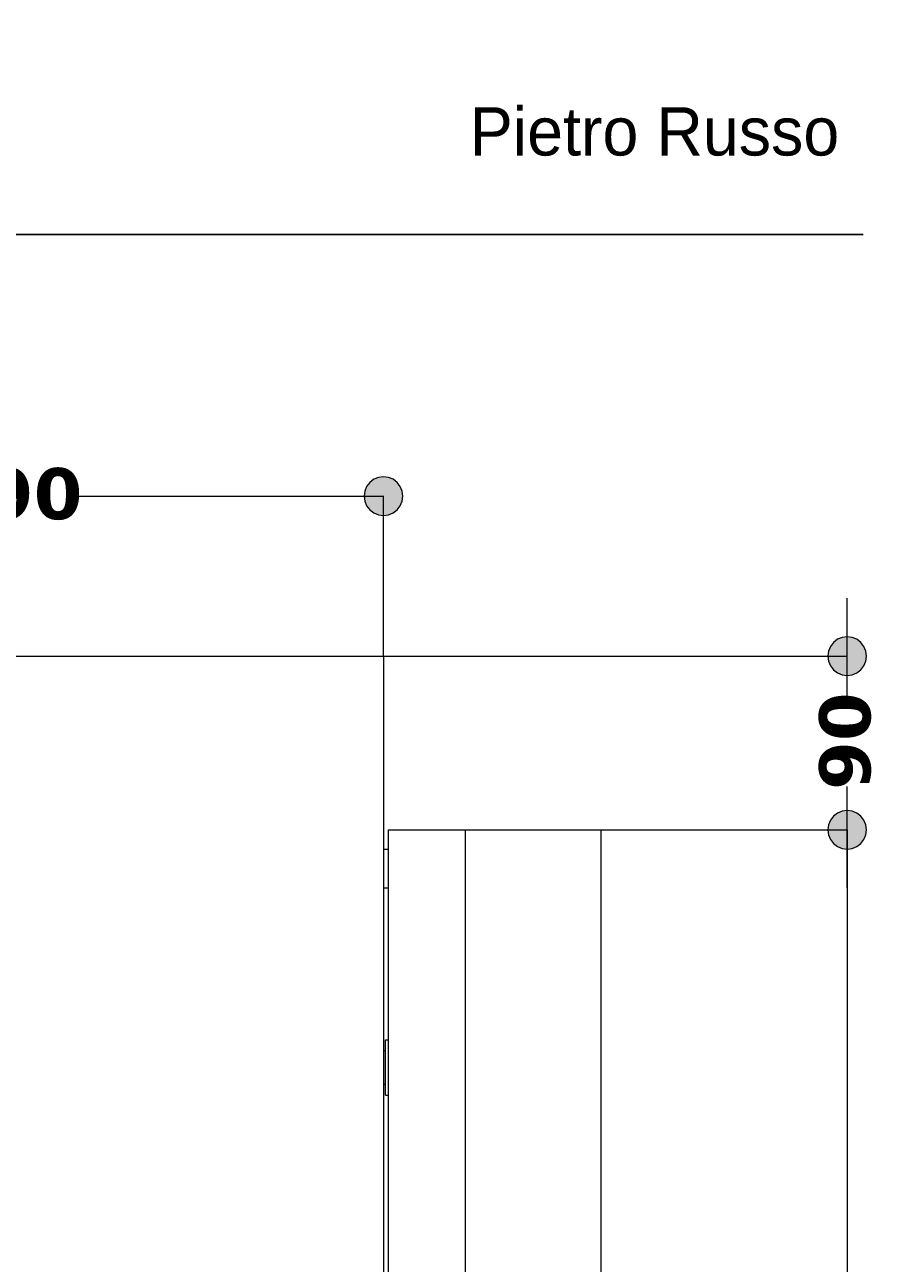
# Model space of a CAD drawing. Header units: millimetres. Extents: x 7 to 196, y -4 to 305.
# Tile 13 of 13: x 149 to 193, y 204 to 268. Entities that reach past the tile are written whole.
import ezdxf

# ---------------------------------------------------------------- set-up
doc = ezdxf.new("R2010")
doc.units = ezdxf.units.MM
doc.header["$MEASUREMENT"] = 0
doc.layers.add('Quote', color=7, linetype='Continuous', lineweight=0)

# ---------------------------------------------------------------- blocks, each defined once
blk = doc.blocks.new('Block_2')
at = {"layer": 'Quote'}
h = blk.add_hatch(color=7, dxfattribs=at)
h.dxf.hatch_style = 2
h.paths.add_polyline_path([(191.602, 227.716), (191.344, 227.682), (191.102, 227.582), (190.896, 227.422), (190.736, 227.216), (190.636, 226.974), (190.602, 226.716), (190.636, 226.458), (190.736, 226.216), (190.896, 226.01), (191.102, 225.85), (191.344, 225.75), (191.602, 225.716), (191.86, 225.75), (192.102, 225.85), (192.308, 226.01), (192.468, 226.216), (192.568, 226.458), (192.602, 226.716), (192.568, 226.974), (192.468, 227.216), (192.308, 227.422), (192.102, 227.582), (191.86, 227.682), (191.602, 227.716)])
h = blk.add_hatch(color=7, dxfattribs=at)
h.dxf.hatch_style = 2
h.paths.add_polyline_path([(191.602, 165.716), (191.86, 165.75), (192.102, 165.85), (192.308, 166.01), (192.468, 166.216), (192.568, 166.458), (192.602, 166.716), (192.568, 166.974), (192.468, 167.216), (192.308, 167.422), (192.102, 167.582), (191.86, 167.682), (191.602, 167.716), (191.344, 167.682), (191.102, 167.582), (190.896, 167.422), (190.736, 167.216), (190.636, 166.974), (190.602, 166.716), (190.636, 166.458), (190.736, 166.216), (190.896, 166.01), (191.102, 165.85), (191.344, 165.75), (191.602, 165.716)])
at = {"layer": 'Quote', "color": 7, "lineweight": 9}
for p, q in [((178.857, 226.716), (191.62, 226.716)), ((191.602, 226.716), (191.602, 200.178)), ((191.602, 193.28), (191.602, 166.716)), ((178.857, 166.716), (191.62, 166.716))]:
    blk.add_line(p, q, dxfattribs=at)
at = {"layer": 'Quote'}
for points in [[(191.602, 227.716), (191.344, 227.682), (191.102, 227.582), (190.896, 227.422), (190.736, 227.216), (190.636, 226.974), (190.602, 226.716), (190.636, 226.458), (190.736, 226.216), (190.896, 226.01), (191.102, 225.85), (191.344, 225.75), (191.602, 225.716), (191.86, 225.75), (192.102, 225.85), (192.308, 226.01), (192.468, 226.216), (192.568, 226.458), (192.602, 226.716), (192.568, 226.974), (192.468, 227.216), (192.308, 227.422), (192.102, 227.582), (191.86, 227.682), (191.602, 227.716)], [(191.602, 165.716), (191.86, 165.75), (192.102, 165.85), (192.308, 166.01), (192.468, 166.216), (192.568, 166.458), (192.602, 166.716), (192.568, 166.974), (192.468, 167.216), (192.308, 167.422), (192.102, 167.582), (191.86, 167.682), (191.602, 167.716), (191.344, 167.682), (191.102, 167.582), (190.896, 167.422), (190.736, 167.216), (190.636, 166.974), (190.602, 166.716), (190.636, 166.458), (190.736, 166.216), (190.896, 166.01), (191.102, 165.85), (191.344, 165.75), (191.602, 165.716)]]:
    blk.add_lwpolyline(points, dxfattribs=at)
at = {"layer": 'Quote', "insert": (192.852, 193.066), "char_height": 0.2, "attachment_point": 7, "rotation": 90}
blk.add_mtext('\\C7;\\FVerdana Bold|b1|i0|c1;\\H2.647527;\\W1.000000;600', dxfattribs=at)
blk = doc.blocks.new('Block_3')
at = {"layer": 'Quote'}
h = blk.add_hatch(color=7, dxfattribs=at)
h.dxf.hatch_style = 2
h.paths.add_polyline_path([(191.602, 234.716), (191.86, 234.75), (192.102, 234.85), (192.308, 235.01), (192.468, 235.216), (192.568, 235.458), (192.602, 235.716), (192.568, 235.974), (192.468, 236.216), (192.308, 236.422), (192.102, 236.582), (191.86, 236.682), (191.602, 236.716), (191.344, 236.682), (191.102, 236.582), (190.896, 236.422), (190.736, 236.216), (190.636, 235.974), (190.602, 235.716), (190.636, 235.458), (190.736, 235.216), (190.896, 235.01), (191.102, 234.85), (191.344, 234.75), (191.602, 234.716)])
h = blk.add_hatch(color=7, dxfattribs=at)
h.dxf.hatch_style = 2
h.paths.add_polyline_path([(191.602, 227.716), (191.344, 227.682), (191.102, 227.582), (190.896, 227.422), (190.736, 227.216), (190.636, 226.974), (190.602, 226.716), (190.636, 226.458), (190.736, 226.216), (190.896, 226.01), (191.102, 225.85), (191.344, 225.75), (191.602, 225.716), (191.86, 225.75), (192.102, 225.85), (192.308, 226.01), (192.468, 226.216), (192.568, 226.458), (192.602, 226.716), (192.568, 226.974), (192.468, 227.216), (192.308, 227.422), (192.102, 227.582), (191.86, 227.682), (191.602, 227.716)])
at = {"layer": 'Quote', "color": 7, "lineweight": 9}
for p, q in [((191.602, 233.462), (191.602, 238.716)), ((167.607, 235.716), (191.62, 235.716)), ((191.602, 223.716), (191.602, 228.956)), ((178.857, 226.716), (191.62, 226.716))]:
    blk.add_line(p, q, dxfattribs=at)
at = {"layer": 'Quote'}
for points in [[(191.602, 234.716), (191.86, 234.75), (192.102, 234.85), (192.308, 235.01), (192.468, 235.216), (192.568, 235.458), (192.602, 235.716), (192.568, 235.974), (192.468, 236.216), (192.308, 236.422), (192.102, 236.582), (191.86, 236.682), (191.602, 236.716), (191.344, 236.682), (191.102, 236.582), (190.896, 236.422), (190.736, 236.216), (190.636, 235.974), (190.602, 235.716), (190.636, 235.458), (190.736, 235.216), (190.896, 235.01), (191.102, 234.85), (191.344, 234.75), (191.602, 234.716)], [(191.602, 227.716), (191.344, 227.682), (191.102, 227.582), (190.896, 227.422), (190.736, 227.216), (190.636, 226.974), (190.602, 226.716), (190.636, 226.458), (190.736, 226.216), (190.896, 226.01), (191.102, 225.85), (191.344, 225.75), (191.602, 225.716), (191.86, 225.75), (192.102, 225.85), (192.308, 226.01), (192.468, 226.216), (192.568, 226.458), (192.602, 226.716), (192.568, 226.974), (192.468, 227.216), (192.308, 227.422), (192.102, 227.582), (191.86, 227.682), (191.602, 227.716)]]:
    blk.add_lwpolyline(points, dxfattribs=at)
at = {"layer": 'Quote', "insert": (192.852, 228.783), "char_height": 0.2, "attachment_point": 7, "rotation": 90}
blk.add_mtext('\\C7;\\FVerdana Bold|b1|i0|c1;\\H2.647527;\\W1.000000;90', dxfattribs=at)
blk = doc.blocks.new('Block_12')
at = {"layer": 'Quote'}
h = blk.add_hatch(color=7, dxfattribs=at)
h.dxf.hatch_style = 2
h.paths.add_polyline_path([(127.601, 244), (127.635, 243.742), (127.735, 243.5), (127.895, 243.294), (128.101, 243.134), (128.343, 243.034), (128.601, 243), (128.859, 243.034), (129.101, 243.134), (129.307, 243.294), (129.467, 243.5), (129.567, 243.742), (129.601, 244), (129.567, 244.258), (129.467, 244.5), (129.307, 244.706), (129.101, 244.866), (128.859, 244.966), (128.601, 245), (128.343, 244.966), (128.101, 244.866), (127.895, 244.706), (127.735, 244.5), (127.635, 244.258), (127.601, 244)])
h = blk.add_hatch(color=7, dxfattribs=at)
h.dxf.hatch_style = 2
h.paths.add_polyline_path([(168.601, 244), (168.567, 244.258), (168.467, 244.5), (168.307, 244.706), (168.101, 244.866), (167.859, 244.966), (167.601, 245), (167.343, 244.966), (167.101, 244.866), (166.895, 244.706), (166.735, 244.5), (166.635, 244.258), (166.601, 244), (166.635, 243.742), (166.735, 243.5), (166.895, 243.294), (167.101, 243.134), (167.343, 243.034), (167.601, 243), (167.859, 243.034), (168.101, 243.134), (168.307, 243.294), (168.467, 243.5), (168.567, 243.742), (168.601, 244)])
at = {"layer": 'Quote', "color": 7, "lineweight": 9}
for p, q in [((128.601, 235.722), (128.601, 244.018)), ((128.601, 244), (144.678, 244)), ((151.564, 244), (167.601, 244)), ((167.601, 235.722), (167.601, 244.018))]:
    blk.add_line(p, q, dxfattribs=at)
at = {"layer": 'Quote'}
for points in [[(127.601, 244), (127.635, 243.742), (127.735, 243.5), (127.895, 243.294), (128.101, 243.134), (128.343, 243.034), (128.601, 243), (128.859, 243.034), (129.101, 243.134), (129.307, 243.294), (129.467, 243.5), (129.567, 243.742), (129.601, 244), (129.567, 244.258), (129.467, 244.5), (129.307, 244.706), (129.101, 244.866), (128.859, 244.966), (128.601, 245), (128.343, 244.966), (128.101, 244.866), (127.895, 244.706), (127.735, 244.5), (127.635, 244.258), (127.601, 244)], [(168.601, 244), (168.567, 244.258), (168.467, 244.5), (168.307, 244.706), (168.101, 244.866), (167.859, 244.966), (167.601, 245), (167.343, 244.966), (167.101, 244.866), (166.895, 244.706), (166.735, 244.5), (166.635, 244.258), (166.601, 244), (166.635, 243.742), (166.735, 243.5), (166.895, 243.294), (167.101, 243.134), (167.343, 243.034), (167.601, 243), (167.859, 243.034), (168.101, 243.134), (168.307, 243.294), (168.467, 243.5), (168.567, 243.742), (168.601, 244)]]:
    blk.add_lwpolyline(points, dxfattribs=at)
at = {"layer": 'Quote', "insert": (144.451, 242.75), "char_height": 0.2, "attachment_point": 7}
blk.add_mtext('\\C7;\\FVerdana Bold|b1|i0|c1;\\H2.647527;\\W1.000000;390', dxfattribs=at)
blk = doc.blocks.new('Block_0')
at = {"layer": 'Quote', "color": 7, "lineweight": 9}
for p, q in [((135.601, 235.716), (167.601, 235.716)), ((167.601, 235.716), (167.601, 166.716)), ((167.851, 226.716), (167.851, 166.716)), ((167.851, 226.716), (171.851, 226.716)), ((171.851, 166.716), (171.851, 226.716)), ((171.851, 226.716), (178.851, 226.716)), ((178.851, 226.716), (178.851, 166.716)), ((167.601, 225.716), (167.851, 225.716)), ((167.601, 223.716), (167.851, 223.716)), ((167.706, 212.986), (167.706, 215.846)), ((167.706, 215.846), (167.851, 215.846)), ((167.601, 215.291), (167.706, 215.291)), ((167.706, 213.541), (167.601, 213.541)), ((167.706, 212.986), (167.851, 212.986))]:
    blk.add_line(p, q, dxfattribs=at)
at = {"layer": 'Quote'}
for name in ['Block_12', 'Block_3', 'Block_2']:
    blk.add_blockref(name, (0, 0), dxfattribs=at)

msp = doc.modelspace()

# ---------------------------------------------------------------- linework, layer by layer
at = {"layer": 'Quote', "color": 7, "lineweight": 25}
msp.add_line((10.354, 257.547), (192.423, 257.547), dxfattribs=at)

# ---------------------------------------------------------------- block references
at = {"layer": 'Quote'}
msp.add_blockref('Block_0', (0, 0), dxfattribs=at)

# ---------------------------------------------------------------- texts
at = {"layer": 'Quote', "insert": (172.072, 261.595), "char_height": 0.2, "attachment_point": 7}
msp.add_mtext('\\C7;\\FPlain Regular|b0|i0|c1;\\H2.497667;\\W1.000000;Pietro Russo', dxfattribs=at)

doc.saveas('drawing.dxf')
